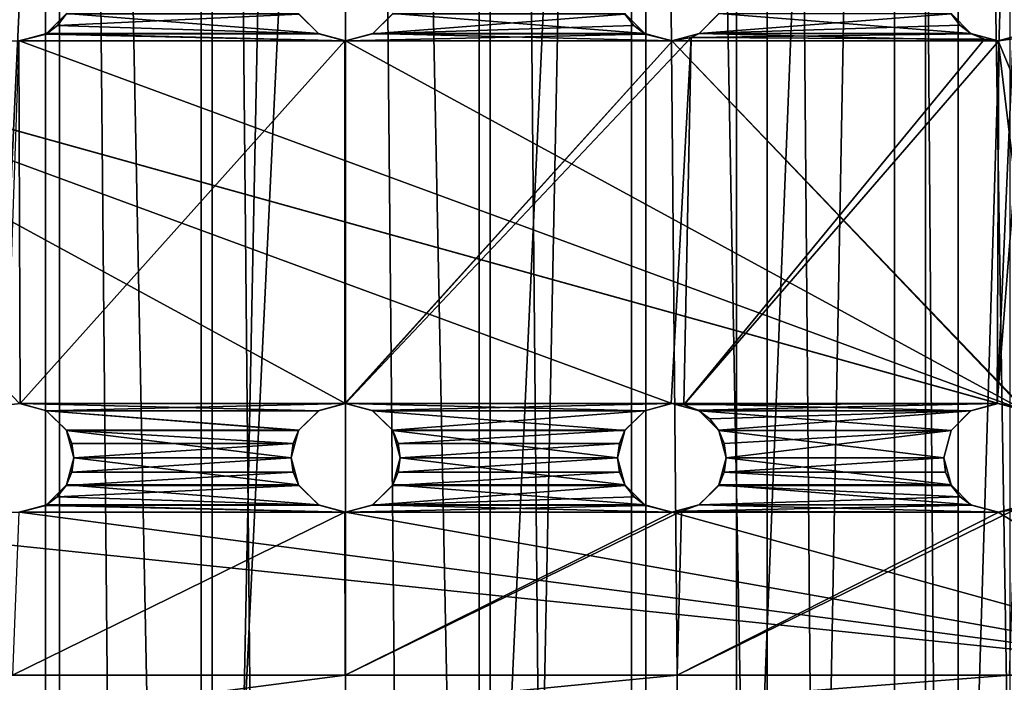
# Model space of a CAD drawing. Header units: millimetres. Extents: x -144 to 364, y -408 to 1133.
# Tile 219 of 256: x 53 to 67, y 547 to 556. Entities that reach past the tile are written whole.
import ezdxf

# ---------------------------------------------------------------- set-up
doc = ezdxf.new("R2010")
doc.units = ezdxf.units.MM
doc.header["$LTSCALE"] = 41.718519
for name, color, linetype in [('1967', 7, 'CONTINUOUS'), ('1968', 7, 'CONTINUOUS'), ('1970', 7, 'CONTINUOUS'), ('1976', 7, 'CONTINUOUS'), ('1977', 7, 'CONTINUOUS'), ('1981', 7, 'CONTINUOUS'), ('1982', 7, 'CONTINUOUS'), ('2016', 7, 'CONTINUOUS'), ('2017', 7, 'CONTINUOUS'), ('2018', 7, 'CONTINUOUS'), ('2034', 7, 'CONTINUOUS'), ('2035', 7, 'CONTINUOUS'), ('2036', 7, 'CONTINUOUS'), ('2052', 7, 'CONTINUOUS'), ('2053', 7, 'CONTINUOUS'), ('2054', 7, 'CONTINUOUS'), ('2070', 7, 'CONTINUOUS'), ('2071', 7, 'CONTINUOUS'), ('2072', 7, 'CONTINUOUS'), ('2073', 7, 'CONTINUOUS')]:
    doc.layers.add(name, color=color, linetype=linetype)

msp = doc.modelspace()

# ---------------------------------------------------------------- linework, layer by layer
at = {"layer": '1967', "color": 7, "linetype": 'CONTINUOUS', "true_color": 0xaaaaaa}
for points in [[(53.316, 409.006, -15.444), (49.457, 409.006, -13.846), (53.316, 617.006, -15.362), (53.316, 409.006, -15.444)], [(53.316, 617.006, -15.362), (49.457, 409.006, -13.846), (49.457, 617.005, -13.763), (53.316, 617.006, -15.362)], [(57.457, 409.006, -15.99), (53.316, 409.006, -15.444), (57.457, 617.006, -15.907), (57.457, 409.006, -15.99)], [(57.457, 617.006, -15.907), (53.316, 409.006, -15.444), (53.316, 617.006, -15.362), (57.457, 617.006, -15.907)], [(61.598, 409.006, -15.444), (57.457, 409.006, -15.99), (61.598, 617.006, -15.362), (61.598, 409.006, -15.444)], [(61.598, 617.006, -15.362), (57.457, 409.006, -15.99), (57.457, 617.006, -15.907), (61.598, 617.006, -15.362)], [(65.457, 617.005, -13.763), (61.598, 409.006, -15.444), (61.598, 617.006, -15.362), (65.457, 617.005, -13.763)], [(65.457, 409.006, -13.846), (61.598, 409.006, -15.444), (65.457, 617.005, -13.763), (65.457, 409.006, -13.846)], [(68.77, 617.004, -11.221), (65.457, 409.006, -13.846), (65.457, 617.005, -13.763), (68.77, 617.004, -11.221)], [(68.77, 409.004, -11.303), (65.457, 409.006, -13.846), (68.77, 617.004, -11.221), (68.77, 409.004, -11.303)]]:
    msp.add_3dface(points, dxfattribs=at)
at = {"layer": '1968', "color": 7, "linetype": 'CONTINUOUS', "true_color": 0xaaaaaa}
for points in [[(49.457, 408.994, 13.867), (53.316, 408.994, 15.465), (49.457, 616.994, 13.95), (49.457, 408.994, 13.867)], [(49.457, 616.994, 13.95), (53.316, 408.994, 15.465), (53.316, 616.994, 15.548), (49.457, 616.994, 13.95)], [(53.316, 408.994, 15.465), (57.457, 408.994, 16.01), (53.316, 616.994, 15.548), (53.316, 408.994, 15.465)], [(53.316, 616.994, 15.548), (57.457, 408.994, 16.01), (57.457, 616.994, 16.093), (53.316, 616.994, 15.548)], [(57.457, 408.994, 16.01), (61.598, 408.994, 15.465), (57.457, 616.994, 16.093), (57.457, 408.994, 16.01)], [(57.457, 616.994, 16.093), (61.598, 408.994, 15.465), (61.598, 616.994, 15.548), (57.457, 616.994, 16.093)], [(61.598, 408.994, 15.465), (65.457, 408.994, 13.867), (61.598, 616.994, 15.548), (61.598, 408.994, 15.465)], [(61.598, 616.994, 15.548), (65.457, 408.994, 13.867), (65.457, 616.994, 13.95), (61.598, 616.994, 15.548)], [(65.457, 616.994, 13.95), (68.77, 408.995, 11.324), (68.77, 616.995, 11.407), (65.457, 616.994, 13.95)], [(65.457, 408.994, 13.867), (68.77, 408.995, 11.324), (65.457, 616.994, 13.95), (65.457, 408.994, 13.867)]]:
    msp.add_3dface(points, dxfattribs=at)
at = {"layer": '1970', "color": 7, "linetype": 'CONTINUOUS', "true_color": 0xaaaaaa}
for points in [[(51.641, 409.005, -12.725), (53.512, 409.005, -13.423), (51.641, 617.005, -12.642), (51.641, 409.005, -12.725)], [(53.512, 409.005, -13.423), (53.512, 617.005, -13.34), (51.641, 617.005, -12.642), (53.512, 409.005, -13.423)], [(53.512, 409.005, -13.423), (55.464, 409.006, -13.847), (53.512, 617.005, -13.34), (53.512, 409.005, -13.423)], [(55.464, 409.006, -13.847), (55.464, 617.005, -13.764), (53.512, 617.005, -13.34), (55.464, 409.006, -13.847)], [(57.457, 409.006, -13.99), (57.457, 617.006, -13.907), (55.464, 617.005, -13.764), (57.457, 409.006, -13.99)], [(55.464, 409.006, -13.847), (57.457, 409.006, -13.99), (55.464, 617.005, -13.764), (55.464, 409.006, -13.847)], [(57.457, 409.006, -13.99), (59.449, 409.006, -13.847), (57.457, 617.006, -13.907), (57.457, 409.006, -13.99)], [(59.449, 409.006, -13.847), (59.449, 617.005, -13.764), (57.457, 617.006, -13.907), (59.449, 409.006, -13.847)], [(59.449, 409.006, -13.847), (61.401, 409.005, -13.423), (59.449, 617.005, -13.764), (59.449, 409.006, -13.847)], [(61.401, 409.005, -13.423), (61.401, 617.005, -13.34), (59.449, 617.005, -13.764), (61.401, 409.005, -13.423)], [(61.401, 409.005, -13.423), (63.273, 409.005, -12.725), (61.401, 617.005, -13.34), (61.401, 409.005, -13.423)], [(63.273, 409.005, -12.725), (63.273, 617.005, -12.642), (61.401, 617.005, -13.34), (63.273, 409.005, -12.725)], [(63.273, 409.005, -12.725), (65.026, 409.005, -11.767), (63.273, 617.005, -12.642), (63.273, 409.005, -12.725)], [(65.026, 409.005, -11.767), (65.026, 617.005, -11.684), (63.273, 617.005, -12.642), (65.026, 409.005, -11.767)], [(65.026, 409.005, -11.767), (66.625, 409.004, -10.57), (65.026, 617.005, -11.684), (65.026, 409.005, -11.767)], [(66.625, 409.004, -10.57), (66.625, 617.004, -10.487), (65.026, 617.005, -11.684), (66.625, 409.004, -10.57)]]:
    msp.add_3dface(points, dxfattribs=at)
at = {"layer": '1976', "color": 7, "linetype": 'CONTINUOUS', "true_color": 0xc8c8c8}
for points in [[(42.71, 546.998, 6.065), (72.181, 545.951, 6.121), (42.71, 546.993, 6.065), (42.71, 546.998, 6.065)], [(42.71, 546.998, 6.065), (44.808, 546.998, 6.065), (72.181, 545.951, 6.121), (42.71, 546.998, 6.065)], [(42.71, 546.989, 6.065), (42.71, 546.993, 6.065), (72.181, 545.951, 6.121), (42.71, 546.989, 6.065)], [(42.71, 546.989, 6.065), (72.181, 545.951, 6.121), (42.71, 546.988, 6.065), (42.71, 546.989, 6.065)], [(42.71, 546.985, 6.065), (42.71, 546.988, 6.065), (72.181, 545.951, 6.121), (42.71, 546.985, 6.065)], [(42.71, 546.985, 6.065), (72.181, 545.951, 6.121), (42.71, 546.983, 6.065), (42.71, 546.985, 6.065)], [(42.71, 546.981, 6.065), (42.71, 546.983, 6.065), (72.181, 545.951, 6.121), (42.71, 546.981, 6.065)], [(42.71, 546.981, 6.065), (72.181, 545.951, 6.121), (42.71, 546.978, 6.065), (42.71, 546.981, 6.065)], [(42.71, 546.973, 6.065), (42.71, 546.978, 6.065), (72.181, 545.951, 6.121), (42.71, 546.973, 6.065)], [(42.71, 546.973, 6.065), (72.181, 545.951, 6.121), (42.71, 546.969, 6.065), (42.71, 546.973, 6.065)], [(42.71, 546.965, 6.065), (42.71, 546.969, 6.065), (72.181, 545.951, 6.121), (42.71, 546.965, 6.065)], [(42.71, 546.965, 6.065), (72.181, 545.951, 6.121), (42.71, 546.959, 6.065), (42.71, 546.965, 6.065)], [(42.71, 546.948, 6.065), (42.71, 546.959, 6.065), (72.181, 545.951, 6.121), (42.71, 546.948, 6.065)], [(42.71, 546.948, 6.065), (72.181, 545.951, 6.121), (42.71, 546.932, 6.065), (42.71, 546.948, 6.065)], [(44.808, 546.998, 6.065), (70.106, 546.998, 6.065), (72.181, 545.951, 6.121), (44.808, 546.998, 6.065)], [(42.71, 546.932, 6.065), (72.181, 545.951, 6.121), (42.71, 546.899, 6.066), (42.71, 546.932, 6.065)]]:
    msp.add_3dface(points, dxfattribs=at)
at = {"layer": '1977', "color": 7, "linetype": 'CONTINUOUS', "true_color": 0xc8c8c8}
for points in [[(66.832, 568.848, 6.074), (70.106, 546.998, 6.065), (66.457, 568.748, 6.074), (66.832, 568.848, 6.074)], [(66.457, 568.748, 6.074), (70.106, 546.998, 6.065), (67.207, 562.998, 6.072), (66.457, 568.748, 6.074)], [(66.832, 562.348, 6.071), (70.106, 546.998, 6.065), (66.457, 562.248, 6.071), (66.832, 562.348, 6.071)], [(66.457, 562.248, 6.071), (70.106, 546.998, 6.065), (67.106, 556.873, 6.069), (66.457, 562.248, 6.071)], [(53.332, 555.848, 6.069), (53.606, 556.123, 6.069), (57.082, 555.848, 6.069), (53.332, 555.848, 6.069)], [(57.082, 555.848, 6.069), (53.606, 556.123, 6.069), (56.807, 556.123, 6.069), (57.082, 555.848, 6.069)], [(57.832, 555.848, 6.069), (58.106, 556.123, 6.069), (61.582, 555.848, 6.069), (57.832, 555.848, 6.069)], [(61.582, 555.848, 6.069), (58.106, 556.123, 6.069), (61.307, 556.123, 6.069), (61.582, 555.848, 6.069)], [(62.332, 555.848, 6.069), (62.606, 556.123, 6.069), (66.082, 555.848, 6.069), (62.332, 555.848, 6.069)], [(66.082, 555.848, 6.069), (62.606, 556.123, 6.069), (65.807, 556.123, 6.069), (66.082, 555.848, 6.069)], [(48.082, 555.848, 6.069), (48.457, 555.748, 6.069), (66.457, 550.748, 6.067), (48.082, 555.848, 6.069)], [(52.957, 550.748, 6.067), (48.082, 555.848, 6.069), (57.457, 550.748, 6.067), (52.957, 550.748, 6.067)], [(57.457, 550.748, 6.067), (48.082, 555.848, 6.069), (61.957, 550.748, 6.067), (57.457, 550.748, 6.067)], [(61.957, 550.748, 6.067), (48.082, 555.848, 6.069), (66.457, 550.748, 6.067), (61.957, 550.748, 6.067)], [(52.957, 555.748, 6.069), (53.332, 555.848, 6.069), (57.457, 555.748, 6.069), (52.957, 555.748, 6.069)], [(57.457, 555.748, 6.069), (53.332, 555.848, 6.069), (57.082, 555.848, 6.069), (57.457, 555.748, 6.069)], [(57.457, 555.748, 6.069), (57.832, 555.848, 6.069), (61.957, 555.748, 6.069), (57.457, 555.748, 6.069)], [(61.957, 555.748, 6.069), (57.832, 555.848, 6.069), (61.582, 555.848, 6.069), (61.957, 555.748, 6.069)], [(61.957, 555.748, 6.069), (62.332, 555.848, 6.069), (66.457, 555.748, 6.069), (61.957, 555.748, 6.069)], [(66.457, 555.748, 6.069), (62.332, 555.848, 6.069), (66.082, 555.848, 6.069), (66.457, 555.748, 6.069)], [(66.832, 555.848, 6.069), (70.106, 546.998, 6.065), (66.457, 555.748, 6.069), (66.832, 555.848, 6.069)], [(48.457, 555.748, 6.069), (52.957, 555.748, 6.069), (66.832, 550.647, 6.067), (48.457, 555.748, 6.069)], [(66.457, 550.748, 6.067), (48.457, 555.748, 6.069), (66.832, 550.647, 6.067), (66.457, 550.748, 6.067)], [(52.957, 555.748, 6.069), (57.457, 555.748, 6.069), (66.832, 550.647, 6.067), (52.957, 555.748, 6.069)], [(57.457, 555.748, 6.069), (61.957, 555.748, 6.069), (66.832, 550.647, 6.067), (57.457, 555.748, 6.069)], [(61.957, 555.748, 6.069), (66.457, 555.748, 6.069), (67.106, 550.373, 6.067), (61.957, 555.748, 6.069)], [(66.832, 550.647, 6.067), (61.957, 555.748, 6.069), (67.106, 550.373, 6.067), (66.832, 550.647, 6.067)], [(66.457, 555.748, 6.069), (70.106, 546.998, 6.065), (67.106, 550.373, 6.067), (66.457, 555.748, 6.069)], [(53.332, 550.647, 6.067), (52.957, 550.748, 6.067), (57.082, 550.647, 6.067), (53.332, 550.647, 6.067)], [(57.082, 550.647, 6.067), (52.957, 550.748, 6.067), (57.457, 550.748, 6.067), (57.082, 550.647, 6.067)], [(57.832, 550.647, 6.067), (57.457, 550.748, 6.067), (61.582, 550.647, 6.067), (57.832, 550.647, 6.067)], [(61.582, 550.647, 6.067), (57.457, 550.748, 6.067), (61.957, 550.748, 6.067), (61.582, 550.647, 6.067)], [(62.332, 550.647, 6.067), (61.957, 550.748, 6.067), (66.082, 550.647, 6.067), (62.332, 550.647, 6.067)], [(66.082, 550.647, 6.067), (61.957, 550.748, 6.067), (66.457, 550.748, 6.067), (66.082, 550.647, 6.067)], [(53.606, 550.373, 6.067), (53.332, 550.647, 6.067), (56.807, 550.373, 6.067), (53.606, 550.373, 6.067)], [(56.807, 550.373, 6.067), (53.332, 550.647, 6.067), (57.082, 550.647, 6.067), (56.807, 550.373, 6.067)], [(58.106, 550.373, 6.067), (57.832, 550.647, 6.067), (61.307, 550.373, 6.067), (58.106, 550.373, 6.067)], [(61.307, 550.373, 6.067), (57.832, 550.647, 6.067), (61.582, 550.647, 6.067), (61.307, 550.373, 6.067)], [(62.606, 550.373, 6.067), (62.332, 550.647, 6.067), (65.807, 550.373, 6.067), (62.606, 550.373, 6.067)], [(65.807, 550.373, 6.067), (62.332, 550.647, 6.067), (66.082, 550.647, 6.067), (65.807, 550.373, 6.067)], [(53.707, 549.998, 6.066), (53.606, 550.373, 6.067), (56.707, 549.998, 6.066), (53.707, 549.998, 6.066)], [(56.707, 549.998, 6.066), (53.606, 550.373, 6.067), (56.807, 550.373, 6.067), (56.707, 549.998, 6.066)], [(58.207, 549.998, 6.066), (58.106, 550.373, 6.067), (61.207, 549.998, 6.066), (58.207, 549.998, 6.066)], [(61.207, 549.998, 6.066), (58.106, 550.373, 6.067), (61.307, 550.373, 6.067), (61.207, 549.998, 6.066)], [(62.707, 549.998, 6.066), (62.606, 550.373, 6.067), (65.707, 549.998, 6.066), (62.707, 549.998, 6.066)], [(65.707, 549.998, 6.066), (62.606, 550.373, 6.067), (65.807, 550.373, 6.067), (65.707, 549.998, 6.066)], [(53.606, 549.623, 6.066), (53.707, 549.998, 6.066), (56.807, 549.623, 6.066), (53.606, 549.623, 6.066)], [(56.807, 549.623, 6.066), (53.707, 549.998, 6.066), (56.707, 549.998, 6.066), (56.807, 549.623, 6.066)], [(58.106, 549.623, 6.066), (58.207, 549.998, 6.066), (61.307, 549.623, 6.066), (58.106, 549.623, 6.066)], [(61.307, 549.623, 6.066), (58.207, 549.998, 6.066), (61.207, 549.998, 6.066), (61.307, 549.623, 6.066)], [(62.606, 549.623, 6.066), (62.707, 549.998, 6.066), (65.807, 549.623, 6.066), (62.606, 549.623, 6.066)], [(65.807, 549.623, 6.066), (62.707, 549.998, 6.066), (65.707, 549.998, 6.066), (65.807, 549.623, 6.066)], [(53.332, 549.348, 6.066), (53.606, 549.623, 6.066), (57.082, 549.348, 6.066), (53.332, 549.348, 6.066)], [(57.082, 549.348, 6.066), (53.606, 549.623, 6.066), (56.807, 549.623, 6.066), (57.082, 549.348, 6.066)], [(57.832, 549.348, 6.066), (58.106, 549.623, 6.066), (61.582, 549.348, 6.066), (57.832, 549.348, 6.066)], [(61.582, 549.348, 6.066), (58.106, 549.623, 6.066), (61.307, 549.623, 6.066), (61.582, 549.348, 6.066)], [(62.332, 549.348, 6.066), (62.606, 549.623, 6.066), (66.082, 549.348, 6.066), (62.332, 549.348, 6.066)], [(66.082, 549.348, 6.066), (62.606, 549.623, 6.066), (65.807, 549.623, 6.066), (66.082, 549.348, 6.066)], [(70.106, 546.998, 6.065), (44.808, 546.998, 6.065), (48.457, 549.248, 6.066), (70.106, 546.998, 6.065)], [(70.106, 546.998, 6.065), (48.457, 549.248, 6.066), (52.957, 549.248, 6.066), (70.106, 546.998, 6.065)], [(52.957, 549.248, 6.066), (53.332, 549.348, 6.066), (57.457, 549.248, 6.066), (52.957, 549.248, 6.066)], [(70.106, 546.998, 6.065), (52.957, 549.248, 6.066), (57.457, 549.248, 6.066), (70.106, 546.998, 6.065)], [(57.457, 549.248, 6.066), (53.332, 549.348, 6.066), (57.082, 549.348, 6.066), (57.457, 549.248, 6.066)], [(57.457, 549.248, 6.066), (57.832, 549.348, 6.066), (61.957, 549.248, 6.066), (57.457, 549.248, 6.066)], [(70.106, 546.998, 6.065), (57.457, 549.248, 6.066), (61.957, 549.248, 6.066), (70.106, 546.998, 6.065)], [(61.957, 549.248, 6.066), (57.832, 549.348, 6.066), (61.582, 549.348, 6.066), (61.957, 549.248, 6.066)], [(61.957, 549.248, 6.066), (62.332, 549.348, 6.066), (66.457, 549.248, 6.066), (61.957, 549.248, 6.066)], [(70.106, 546.998, 6.065), (61.957, 549.248, 6.066), (66.457, 549.248, 6.066), (70.106, 546.998, 6.065)], [(66.457, 549.248, 6.066), (62.332, 549.348, 6.066), (66.082, 549.348, 6.066), (66.457, 549.248, 6.066)], [(66.832, 549.348, 6.066), (70.106, 546.998, 6.065), (66.457, 549.248, 6.066), (66.832, 549.348, 6.066)]]:
    msp.add_3dface(points, dxfattribs=at)
at = {"layer": '1981', "color": 7, "linetype": 'CONTINUOUS', "true_color": 0xc8c8c8}
for points in [[(43.842, 545.224, 8.269), (71.072, 545.224, 8.269), (71.196, 546.997, 8.065), (43.842, 545.224, 8.269)], [(43.842, 545.224, 8.269), (71.196, 546.997, 8.065), (66.616, 546.997, 8.065), (43.842, 545.224, 8.269)], [(52.863, 546.997, 8.065), (43.842, 545.224, 8.269), (57.448, 546.997, 8.065), (52.863, 546.997, 8.065)], [(57.448, 546.997, 8.065), (43.842, 545.224, 8.269), (62.032, 546.997, 8.065), (57.448, 546.997, 8.065)], [(62.032, 546.997, 8.065), (43.842, 545.224, 8.269), (66.616, 546.997, 8.065), (62.032, 546.997, 8.065)]]:
    msp.add_3dface(points, dxfattribs=at)
at = {"layer": '1982', "color": 7, "linetype": 'CONTINUOUS', "true_color": 0xc8c8c8}
for points in [[(53.603, 556.115, 10.554), (53.481, 555.96, 10.507), (56.81, 556.116, 10.749), (53.603, 556.115, 10.554)], [(56.81, 556.116, 10.749), (53.481, 555.96, 10.507), (57.086, 555.844, 10.687), (56.81, 556.116, 10.749)], [(58.103, 556.116, 10.749), (57.827, 555.844, 10.687), (61.31, 556.115, 10.554), (58.103, 556.116, 10.749)], [(61.31, 556.115, 10.554), (57.827, 555.844, 10.687), (61.432, 555.96, 10.507), (61.31, 556.115, 10.554)], [(62.606, 556.121, 10.396), (62.335, 555.848, 10.375), (65.808, 556.12, 9.796), (62.606, 556.121, 10.396)], [(65.808, 556.12, 9.796), (62.335, 555.848, 10.375), (65.928, 555.964, 9.743), (65.808, 556.12, 9.796)], [(53.481, 555.96, 10.507), (53.324, 555.842, 10.463), (57.086, 555.844, 10.687), (53.481, 555.96, 10.507)], [(61.432, 555.96, 10.507), (57.827, 555.844, 10.687), (61.59, 555.842, 10.463), (61.432, 555.96, 10.507)], [(65.928, 555.964, 9.743), (62.335, 555.848, 10.375), (66.087, 555.844, 9.687), (65.928, 555.964, 9.743)], [(52.949, 555.746, 10.399), (57.447, 555.746, 10.665), (53.324, 555.842, 10.463), (52.949, 555.746, 10.399)], [(53.324, 555.842, 10.463), (57.447, 555.746, 10.665), (57.086, 555.844, 10.687), (53.324, 555.842, 10.463)], [(57.827, 555.844, 10.687), (57.457, 555.746, 10.665), (61.59, 555.842, 10.463), (57.827, 555.844, 10.687)], [(61.59, 555.842, 10.463), (57.457, 555.746, 10.665), (61.965, 555.746, 10.399), (61.59, 555.842, 10.463)], [(57.457, 550.746, 9.295), (62.221, 555.794, 10.378), (61.965, 555.746, 10.399), (57.457, 550.746, 9.295)], [(62.221, 555.794, 10.378), (57.457, 550.746, 9.295), (61.949, 550.746, 9.165), (62.221, 555.794, 10.378)], [(62.122, 550.728, 9.149), (62.221, 555.794, 10.378), (61.949, 550.746, 9.165), (62.122, 550.728, 9.149)], [(62.221, 555.794, 10.378), (62.122, 550.728, 9.149), (66.271, 555.769, 9.631), (62.221, 555.794, 10.378)], [(66.271, 555.769, 9.631), (62.122, 550.728, 9.149), (66.468, 555.746, 9.58), (66.271, 555.769, 9.631)], [(62.335, 555.848, 10.375), (62.221, 555.794, 10.378), (66.087, 555.844, 9.687), (62.335, 555.848, 10.375)], [(66.087, 555.844, 9.687), (62.221, 555.794, 10.378), (66.271, 555.769, 9.631), (66.087, 555.844, 9.687)], [(66.726, 550.697, 8.728), (66.843, 555.854, 9.5), (66.446, 550.746, 8.77), (66.726, 550.697, 8.728)], [(66.843, 555.854, 9.5), (66.664, 555.775, 9.535), (66.446, 550.746, 8.77), (66.843, 555.854, 9.5)], [(66.664, 555.775, 9.535), (66.468, 555.746, 9.58), (66.446, 550.746, 8.77), (66.664, 555.775, 9.535)], [(52.773, 550.724, 9.147), (52.965, 550.746, 9.165), (52.949, 555.746, 10.399), (52.773, 550.724, 9.147)], [(52.965, 550.746, 9.165), (57.447, 555.746, 10.665), (52.949, 555.746, 10.399), (52.965, 550.746, 9.165)], [(57.447, 550.746, 9.295), (57.447, 555.746, 10.665), (52.965, 550.746, 9.165), (57.447, 550.746, 9.295)], [(57.447, 550.746, 9.295), (57.457, 550.746, 9.295), (61.965, 555.746, 10.399), (57.447, 550.746, 9.295)], [(57.447, 555.746, 10.665), (57.447, 550.746, 9.295), (57.457, 555.746, 10.665), (57.447, 555.746, 10.665)], [(57.457, 555.746, 10.665), (57.447, 550.746, 9.295), (61.965, 555.746, 10.399), (57.457, 555.746, 10.665)], [(66.468, 555.746, 9.58), (62.122, 550.728, 9.149), (66.446, 550.746, 8.77), (66.468, 555.746, 9.58)], [(53.331, 550.647, 9.157), (57.447, 550.746, 9.295), (52.965, 550.746, 9.165), (53.331, 550.647, 9.157)], [(57.447, 550.746, 9.295), (53.331, 550.647, 9.157), (57.09, 550.65, 9.265), (57.447, 550.746, 9.295)], [(57.457, 550.746, 9.295), (57.824, 550.65, 9.265), (61.949, 550.746, 9.165), (57.457, 550.746, 9.295)], [(61.949, 550.746, 9.165), (57.824, 550.65, 9.265), (61.583, 550.647, 9.157), (61.949, 550.746, 9.165)], [(62.122, 550.728, 9.149), (62.321, 550.652, 9.117), (66.446, 550.746, 8.77), (62.122, 550.728, 9.149)], [(66.446, 550.746, 8.77), (62.321, 550.652, 9.117), (66.077, 550.643, 8.793), (66.446, 550.746, 8.77)], [(57.09, 550.65, 9.265), (53.331, 550.647, 9.157), (56.812, 550.379, 9.18), (57.09, 550.65, 9.265)], [(53.331, 550.647, 9.157), (53.604, 550.376, 9.094), (56.812, 550.379, 9.18), (53.331, 550.647, 9.157)], [(57.824, 550.65, 9.265), (58.102, 550.379, 9.18), (61.583, 550.647, 9.157), (57.824, 550.65, 9.265)], [(61.583, 550.647, 9.157), (58.102, 550.379, 9.18), (61.31, 550.376, 9.094), (61.583, 550.647, 9.157)], [(62.321, 550.652, 9.117), (62.479, 550.535, 9.075), (66.077, 550.643, 8.793), (62.321, 550.652, 9.117)], [(62.479, 550.535, 9.075), (62.602, 550.379, 9.026), (66.077, 550.643, 8.793), (62.479, 550.535, 9.075)], [(66.077, 550.643, 8.793), (62.602, 550.379, 9.026), (65.807, 550.372, 8.768), (66.077, 550.643, 8.793)], [(56.812, 550.379, 9.18), (53.604, 550.376, 9.094), (56.734, 550.195, 9.122), (56.812, 550.379, 9.18)], [(53.604, 550.376, 9.094), (53.68, 550.194, 9.045), (56.734, 550.195, 9.122), (53.604, 550.376, 9.094)], [(58.102, 550.379, 9.18), (58.18, 550.195, 9.122), (61.31, 550.376, 9.094), (58.102, 550.379, 9.18)], [(61.31, 550.376, 9.094), (58.18, 550.195, 9.122), (61.233, 550.194, 9.045), (61.31, 550.376, 9.094)], [(62.602, 550.379, 9.026), (62.68, 550.195, 8.972), (65.807, 550.372, 8.768), (62.602, 550.379, 9.026)], [(62.68, 550.195, 8.972), (62.707, 549.996, 8.917), (65.807, 550.372, 8.768), (62.68, 550.195, 8.972)], [(65.807, 550.372, 8.768), (62.707, 549.996, 8.917), (65.707, 549.997, 8.702), (65.807, 550.372, 8.768)], [(53.68, 550.194, 9.045), (53.707, 549.996, 8.989), (56.734, 550.195, 9.122), (53.68, 550.194, 9.045)], [(56.734, 550.195, 9.122), (53.707, 549.996, 8.989), (56.707, 549.996, 9.06), (56.734, 550.195, 9.122)], [(58.18, 550.195, 9.122), (58.207, 549.996, 9.06), (61.233, 550.194, 9.045), (58.18, 550.195, 9.122)], [(61.233, 550.194, 9.045), (58.207, 549.996, 9.06), (61.207, 549.996, 8.989), (61.233, 550.194, 9.045)], [(53.707, 549.996, 8.989), (53.68, 549.797, 8.929), (56.707, 549.996, 9.06), (53.707, 549.996, 8.989)], [(56.707, 549.996, 9.06), (53.68, 549.797, 8.929), (56.734, 549.797, 8.997), (56.707, 549.996, 9.06)], [(58.207, 549.996, 9.06), (58.18, 549.797, 8.997), (61.207, 549.996, 8.989), (58.207, 549.996, 9.06)], [(61.207, 549.996, 8.989), (58.18, 549.797, 8.997), (61.234, 549.797, 8.929), (61.207, 549.996, 8.989)], [(62.707, 549.996, 8.917), (62.68, 549.798, 8.865), (65.707, 549.997, 8.702), (62.707, 549.996, 8.917)], [(65.707, 549.997, 8.702), (62.68, 549.798, 8.865), (65.733, 549.8, 8.66), (65.707, 549.997, 8.702)], [(53.68, 549.797, 8.929), (53.601, 549.613, 8.872), (56.734, 549.797, 8.997), (53.68, 549.797, 8.929)], [(56.734, 549.797, 8.997), (53.601, 549.613, 8.872), (56.812, 549.613, 8.94), (56.734, 549.797, 8.997)], [(58.18, 549.797, 8.997), (58.101, 549.613, 8.94), (61.234, 549.797, 8.929), (58.18, 549.797, 8.997)], [(61.234, 549.797, 8.929), (58.101, 549.613, 8.94), (61.312, 549.613, 8.872), (61.234, 549.797, 8.929)], [(62.68, 549.798, 8.865), (62.603, 549.616, 8.819), (65.81, 549.616, 8.617), (62.68, 549.798, 8.865)], [(65.733, 549.8, 8.66), (62.68, 549.798, 8.865), (65.81, 549.616, 8.617), (65.733, 549.8, 8.66)], [(53.601, 549.613, 8.872), (53.478, 549.457, 8.822), (56.812, 549.613, 8.94), (53.601, 549.613, 8.872)], [(56.812, 549.613, 8.94), (53.478, 549.457, 8.822), (57.09, 549.342, 8.854), (56.812, 549.613, 8.94)], [(58.101, 549.613, 8.94), (57.824, 549.342, 8.854), (61.312, 549.613, 8.872), (58.101, 549.613, 8.94)], [(61.312, 549.613, 8.872), (57.824, 549.342, 8.854), (61.436, 549.457, 8.822), (61.312, 549.613, 8.872)], [(62.603, 549.616, 8.819), (62.33, 549.346, 8.756), (65.932, 549.46, 8.576), (62.603, 549.616, 8.819)], [(65.81, 549.616, 8.617), (62.603, 549.616, 8.819), (65.932, 549.46, 8.576), (65.81, 549.616, 8.617)], [(53.478, 549.457, 8.822), (53.32, 549.34, 8.782), (57.09, 549.342, 8.854), (53.478, 549.457, 8.822)], [(61.436, 549.457, 8.822), (57.824, 549.342, 8.854), (61.593, 549.34, 8.782), (61.436, 549.457, 8.822)], [(65.932, 549.46, 8.576), (62.33, 549.346, 8.756), (66.09, 549.342, 8.541), (65.932, 549.46, 8.576)], [(52.863, 546.997, 8.065), (57.448, 546.997, 8.065), (57.447, 549.247, 8.824), (52.863, 546.997, 8.065)], [(52.863, 546.997, 8.065), (57.447, 549.247, 8.824), (52.949, 549.247, 8.742), (52.863, 546.997, 8.065)], [(52.949, 549.247, 8.742), (57.447, 549.247, 8.824), (53.32, 549.34, 8.782), (52.949, 549.247, 8.742)], [(53.32, 549.34, 8.782), (57.447, 549.247, 8.824), (57.09, 549.342, 8.854), (53.32, 549.34, 8.782)], [(57.447, 549.247, 8.824), (57.448, 546.997, 8.065), (57.457, 549.247, 8.824), (57.447, 549.247, 8.824)], [(57.448, 546.997, 8.065), (62.032, 546.997, 8.065), (62.091, 549.259, 8.741), (57.448, 546.997, 8.065)], [(57.448, 546.997, 8.065), (62.091, 549.259, 8.741), (61.964, 549.247, 8.742), (57.448, 546.997, 8.065)], [(57.457, 549.247, 8.824), (57.448, 546.997, 8.065), (61.964, 549.247, 8.742), (57.457, 549.247, 8.824)], [(57.824, 549.342, 8.854), (57.457, 549.247, 8.824), (61.593, 549.34, 8.782), (57.824, 549.342, 8.854)], [(61.593, 549.34, 8.782), (57.457, 549.247, 8.824), (61.964, 549.247, 8.742), (61.593, 549.34, 8.782)], [(62.032, 546.997, 8.065), (66.616, 546.997, 8.065), (66.691, 549.284, 8.486), (62.032, 546.997, 8.065)], [(62.032, 546.997, 8.065), (66.691, 549.284, 8.486), (66.466, 549.247, 8.496), (62.032, 546.997, 8.065)], [(62.091, 549.259, 8.741), (62.032, 546.997, 8.065), (66.466, 549.247, 8.496), (62.091, 549.259, 8.741)], [(62.33, 549.346, 8.756), (62.091, 549.259, 8.741), (66.09, 549.342, 8.541), (62.33, 549.346, 8.756)], [(66.09, 549.342, 8.541), (62.091, 549.259, 8.741), (66.466, 549.247, 8.496), (66.09, 549.342, 8.541)]]:
    msp.add_3dface(points, dxfattribs=at)
at = {"layer": '2016', "color": 7, "linetype": 'CONTINUOUS', "true_color": 0xc8c8c8}
for points in [[(53.606, 556.123, 6.069), (53.332, 555.848, 6.069), (53.603, 556.115, 10.554), (53.606, 556.123, 6.069)], [(53.332, 555.848, 6.069), (53.481, 555.96, 10.507), (53.603, 556.115, 10.554), (53.332, 555.848, 6.069)], [(53.332, 555.848, 6.069), (53.324, 555.842, 10.463), (53.481, 555.96, 10.507), (53.332, 555.848, 6.069)], [(52.957, 555.748, 6.069), (52.949, 555.746, 10.399), (53.324, 555.842, 10.463), (52.957, 555.748, 6.069)], [(53.332, 555.848, 6.069), (52.957, 555.748, 6.069), (53.324, 555.842, 10.463), (53.332, 555.848, 6.069)]]:
    msp.add_3dface(points, dxfattribs=at)
at = {"layer": '2017', "color": 7, "linetype": 'CONTINUOUS', "true_color": 0xc8c8c8}
for points in [[(52.957, 550.748, 6.067), (52.965, 550.746, 9.165), (52.773, 550.724, 9.147), (52.957, 550.748, 6.067)], [(52.957, 550.748, 6.067), (53.332, 550.647, 6.067), (52.965, 550.746, 9.165), (52.957, 550.748, 6.067)], [(53.332, 550.647, 6.067), (53.331, 550.647, 9.157), (52.965, 550.746, 9.165), (53.332, 550.647, 6.067)], [(53.332, 550.647, 6.067), (53.604, 550.376, 9.094), (53.331, 550.647, 9.157), (53.332, 550.647, 6.067)], [(53.332, 550.647, 6.067), (53.606, 550.373, 6.067), (53.604, 550.376, 9.094), (53.332, 550.647, 6.067)], [(53.606, 550.373, 6.067), (53.68, 550.194, 9.045), (53.604, 550.376, 9.094), (53.606, 550.373, 6.067)], [(53.606, 550.373, 6.067), (53.707, 549.998, 6.066), (53.68, 550.194, 9.045), (53.606, 550.373, 6.067)], [(53.707, 549.998, 6.066), (53.707, 549.996, 8.989), (53.68, 550.194, 9.045), (53.707, 549.998, 6.066)]]:
    msp.add_3dface(points, dxfattribs=at)
at = {"layer": '2018', "color": 7, "linetype": 'CONTINUOUS', "true_color": 0xc8c8c8}
for points in [[(53.707, 549.998, 6.066), (53.606, 549.623, 6.066), (53.707, 549.996, 8.989), (53.707, 549.998, 6.066)], [(53.606, 549.623, 6.066), (53.68, 549.797, 8.929), (53.707, 549.996, 8.989), (53.606, 549.623, 6.066)], [(53.606, 549.623, 6.066), (53.601, 549.613, 8.872), (53.68, 549.797, 8.929), (53.606, 549.623, 6.066)], [(53.606, 549.623, 6.066), (53.332, 549.348, 6.066), (53.601, 549.613, 8.872), (53.606, 549.623, 6.066)], [(53.332, 549.348, 6.066), (53.478, 549.457, 8.822), (53.601, 549.613, 8.872), (53.332, 549.348, 6.066)], [(53.332, 549.348, 6.066), (53.32, 549.34, 8.782), (53.478, 549.457, 8.822), (53.332, 549.348, 6.066)], [(52.957, 549.248, 6.066), (52.949, 549.247, 8.742), (53.32, 549.34, 8.782), (52.957, 549.248, 6.066)], [(53.332, 549.348, 6.066), (52.957, 549.248, 6.066), (53.32, 549.34, 8.782), (53.332, 549.348, 6.066)]]:
    msp.add_3dface(points, dxfattribs=at)
at = {"layer": '2034', "color": 7, "linetype": 'CONTINUOUS', "true_color": 0xc8c8c8}
for points in [[(57.082, 555.848, 6.069), (56.807, 556.123, 6.069), (56.81, 556.116, 10.749), (57.082, 555.848, 6.069)], [(57.082, 555.848, 6.069), (56.81, 556.116, 10.749), (57.086, 555.844, 10.687), (57.082, 555.848, 6.069)], [(57.832, 555.848, 6.069), (57.827, 555.844, 10.687), (58.103, 556.116, 10.749), (57.832, 555.848, 6.069)], [(58.106, 556.123, 6.069), (57.832, 555.848, 6.069), (58.103, 556.116, 10.749), (58.106, 556.123, 6.069)], [(57.457, 555.748, 6.069), (57.082, 555.848, 6.069), (57.457, 555.746, 10.665), (57.457, 555.748, 6.069)], [(57.082, 555.848, 6.069), (57.447, 555.746, 10.665), (57.457, 555.746, 10.665), (57.082, 555.848, 6.069)], [(57.447, 555.746, 10.665), (57.082, 555.848, 6.069), (57.086, 555.844, 10.687), (57.447, 555.746, 10.665)], [(57.832, 555.848, 6.069), (57.457, 555.748, 6.069), (57.827, 555.844, 10.687), (57.832, 555.848, 6.069)], [(57.457, 555.748, 6.069), (57.457, 555.746, 10.665), (57.827, 555.844, 10.687), (57.457, 555.748, 6.069)]]:
    msp.add_3dface(points, dxfattribs=at)
at = {"layer": '2035', "color": 7, "linetype": 'CONTINUOUS', "true_color": 0xc8c8c8}
for points in [[(57.082, 550.647, 6.067), (57.457, 550.748, 6.067), (57.09, 550.65, 9.265), (57.082, 550.647, 6.067)], [(57.457, 550.748, 6.067), (57.447, 550.746, 9.295), (57.09, 550.65, 9.265), (57.457, 550.748, 6.067)], [(57.457, 550.748, 6.067), (57.457, 550.746, 9.295), (57.447, 550.746, 9.295), (57.457, 550.748, 6.067)], [(57.457, 550.748, 6.067), (57.832, 550.647, 6.067), (57.457, 550.746, 9.295), (57.457, 550.748, 6.067)], [(57.832, 550.647, 6.067), (57.824, 550.65, 9.265), (57.457, 550.746, 9.295), (57.832, 550.647, 6.067)], [(56.807, 550.373, 6.067), (57.082, 550.647, 6.067), (56.812, 550.379, 9.18), (56.807, 550.373, 6.067)], [(57.082, 550.647, 6.067), (57.09, 550.65, 9.265), (56.812, 550.379, 9.18), (57.082, 550.647, 6.067)], [(57.832, 550.647, 6.067), (58.102, 550.379, 9.18), (57.824, 550.65, 9.265), (57.832, 550.647, 6.067)], [(57.832, 550.647, 6.067), (58.106, 550.373, 6.067), (58.102, 550.379, 9.18), (57.832, 550.647, 6.067)], [(56.707, 549.998, 6.066), (56.807, 550.373, 6.067), (56.707, 549.996, 9.06), (56.707, 549.998, 6.066)], [(56.807, 550.373, 6.067), (56.734, 550.195, 9.122), (56.707, 549.996, 9.06), (56.807, 550.373, 6.067)], [(56.807, 550.373, 6.067), (56.812, 550.379, 9.18), (56.734, 550.195, 9.122), (56.807, 550.373, 6.067)], [(58.106, 550.373, 6.067), (58.18, 550.195, 9.122), (58.102, 550.379, 9.18), (58.106, 550.373, 6.067)], [(58.106, 550.373, 6.067), (58.207, 549.998, 6.066), (58.18, 550.195, 9.122), (58.106, 550.373, 6.067)], [(58.207, 549.998, 6.066), (58.207, 549.996, 9.06), (58.18, 550.195, 9.122), (58.207, 549.998, 6.066)]]:
    msp.add_3dface(points, dxfattribs=at)
at = {"layer": '2036', "color": 7, "linetype": 'CONTINUOUS', "true_color": 0xc8c8c8}
for points in [[(56.807, 549.623, 6.066), (56.707, 549.998, 6.066), (56.734, 549.797, 8.997), (56.807, 549.623, 6.066)], [(56.707, 549.998, 6.066), (56.707, 549.996, 9.06), (56.734, 549.797, 8.997), (56.707, 549.998, 6.066)], [(58.207, 549.998, 6.066), (58.106, 549.623, 6.066), (58.207, 549.996, 9.06), (58.207, 549.998, 6.066)], [(58.106, 549.623, 6.066), (58.18, 549.797, 8.997), (58.207, 549.996, 9.06), (58.106, 549.623, 6.066)], [(56.807, 549.623, 6.066), (56.734, 549.797, 8.997), (56.812, 549.613, 8.94), (56.807, 549.623, 6.066)], [(58.106, 549.623, 6.066), (58.101, 549.613, 8.94), (58.18, 549.797, 8.997), (58.106, 549.623, 6.066)], [(57.082, 549.348, 6.066), (56.807, 549.623, 6.066), (56.812, 549.613, 8.94), (57.082, 549.348, 6.066)], [(57.082, 549.348, 6.066), (56.812, 549.613, 8.94), (57.09, 549.342, 8.854), (57.082, 549.348, 6.066)], [(57.832, 549.348, 6.066), (57.824, 549.342, 8.854), (58.101, 549.613, 8.94), (57.832, 549.348, 6.066)], [(58.106, 549.623, 6.066), (57.832, 549.348, 6.066), (58.101, 549.613, 8.94), (58.106, 549.623, 6.066)], [(57.457, 549.248, 6.066), (57.082, 549.348, 6.066), (57.457, 549.247, 8.824), (57.457, 549.248, 6.066)], [(57.082, 549.348, 6.066), (57.447, 549.247, 8.824), (57.457, 549.247, 8.824), (57.082, 549.348, 6.066)], [(57.447, 549.247, 8.824), (57.082, 549.348, 6.066), (57.09, 549.342, 8.854), (57.447, 549.247, 8.824)], [(57.832, 549.348, 6.066), (57.457, 549.248, 6.066), (57.824, 549.342, 8.854), (57.832, 549.348, 6.066)], [(57.457, 549.248, 6.066), (57.457, 549.247, 8.824), (57.824, 549.342, 8.854), (57.457, 549.248, 6.066)]]:
    msp.add_3dface(points, dxfattribs=at)
at = {"layer": '2052', "color": 7, "linetype": 'CONTINUOUS', "true_color": 0xc8c8c8}
for points in [[(61.582, 555.848, 6.069), (61.307, 556.123, 6.069), (61.432, 555.96, 10.507), (61.582, 555.848, 6.069)], [(61.307, 556.123, 6.069), (61.31, 556.115, 10.554), (61.432, 555.96, 10.507), (61.307, 556.123, 6.069)], [(62.606, 556.123, 6.069), (62.332, 555.848, 6.069), (62.606, 556.121, 10.396), (62.606, 556.123, 6.069)], [(62.332, 555.848, 6.069), (62.335, 555.848, 10.375), (62.606, 556.121, 10.396), (62.332, 555.848, 6.069)], [(61.582, 555.848, 6.069), (61.432, 555.96, 10.507), (61.59, 555.842, 10.463), (61.582, 555.848, 6.069)], [(61.957, 555.748, 6.069), (61.582, 555.848, 6.069), (61.59, 555.842, 10.463), (61.957, 555.748, 6.069)], [(61.957, 555.748, 6.069), (61.59, 555.842, 10.463), (61.965, 555.746, 10.399), (61.957, 555.748, 6.069)], [(62.332, 555.848, 6.069), (61.957, 555.748, 6.069), (62.221, 555.794, 10.378), (62.332, 555.848, 6.069)], [(62.221, 555.794, 10.378), (61.957, 555.748, 6.069), (61.965, 555.746, 10.399), (62.221, 555.794, 10.378)], [(62.332, 555.848, 6.069), (62.221, 555.794, 10.378), (62.335, 555.848, 10.375), (62.332, 555.848, 6.069)]]:
    msp.add_3dface(points, dxfattribs=at)
at = {"layer": '2053', "color": 7, "linetype": 'CONTINUOUS', "true_color": 0xc8c8c8}
for points in [[(61.582, 550.647, 6.067), (61.957, 550.748, 6.067), (61.583, 550.647, 9.157), (61.582, 550.647, 6.067)], [(61.957, 550.748, 6.067), (61.949, 550.746, 9.165), (61.583, 550.647, 9.157), (61.957, 550.748, 6.067)], [(61.957, 550.748, 6.067), (62.122, 550.728, 9.149), (61.949, 550.746, 9.165), (61.957, 550.748, 6.067)], [(61.957, 550.748, 6.067), (62.332, 550.647, 6.067), (62.122, 550.728, 9.149), (61.957, 550.748, 6.067)], [(61.307, 550.373, 6.067), (61.582, 550.647, 6.067), (61.31, 550.376, 9.094), (61.307, 550.373, 6.067)], [(61.582, 550.647, 6.067), (61.583, 550.647, 9.157), (61.31, 550.376, 9.094), (61.582, 550.647, 6.067)], [(62.332, 550.647, 6.067), (62.321, 550.652, 9.117), (62.122, 550.728, 9.149), (62.332, 550.647, 6.067)], [(62.332, 550.647, 6.067), (62.479, 550.535, 9.075), (62.321, 550.652, 9.117), (62.332, 550.647, 6.067)], [(62.332, 550.647, 6.067), (62.606, 550.373, 6.067), (62.479, 550.535, 9.075), (62.332, 550.647, 6.067)], [(62.606, 550.373, 6.067), (62.602, 550.379, 9.026), (62.479, 550.535, 9.075), (62.606, 550.373, 6.067)], [(61.207, 549.998, 6.066), (61.307, 550.373, 6.067), (61.207, 549.996, 8.989), (61.207, 549.998, 6.066)], [(61.307, 550.373, 6.067), (61.233, 550.194, 9.045), (61.207, 549.996, 8.989), (61.307, 550.373, 6.067)], [(61.307, 550.373, 6.067), (61.31, 550.376, 9.094), (61.233, 550.194, 9.045), (61.307, 550.373, 6.067)], [(62.606, 550.373, 6.067), (62.68, 550.195, 8.972), (62.602, 550.379, 9.026), (62.606, 550.373, 6.067)], [(62.606, 550.373, 6.067), (62.707, 549.998, 6.066), (62.68, 550.195, 8.972), (62.606, 550.373, 6.067)], [(62.707, 549.998, 6.066), (62.707, 549.996, 8.917), (62.68, 550.195, 8.972), (62.707, 549.998, 6.066)]]:
    msp.add_3dface(points, dxfattribs=at)
at = {"layer": '2054', "color": 7, "linetype": 'CONTINUOUS', "true_color": 0xc8c8c8}
for points in [[(61.307, 549.623, 6.066), (61.207, 549.998, 6.066), (61.234, 549.797, 8.929), (61.307, 549.623, 6.066)], [(61.207, 549.998, 6.066), (61.207, 549.996, 8.989), (61.234, 549.797, 8.929), (61.207, 549.998, 6.066)], [(62.707, 549.998, 6.066), (62.606, 549.623, 6.066), (62.707, 549.996, 8.917), (62.707, 549.998, 6.066)], [(62.606, 549.623, 6.066), (62.68, 549.798, 8.865), (62.707, 549.996, 8.917), (62.606, 549.623, 6.066)], [(61.307, 549.623, 6.066), (61.234, 549.797, 8.929), (61.312, 549.613, 8.872), (61.307, 549.623, 6.066)], [(62.606, 549.623, 6.066), (62.603, 549.616, 8.819), (62.68, 549.798, 8.865), (62.606, 549.623, 6.066)], [(61.582, 549.348, 6.066), (61.307, 549.623, 6.066), (61.436, 549.457, 8.822), (61.582, 549.348, 6.066)], [(61.307, 549.623, 6.066), (61.312, 549.613, 8.872), (61.436, 549.457, 8.822), (61.307, 549.623, 6.066)], [(62.332, 549.348, 6.066), (62.33, 549.346, 8.756), (62.603, 549.616, 8.819), (62.332, 549.348, 6.066)], [(62.606, 549.623, 6.066), (62.332, 549.348, 6.066), (62.603, 549.616, 8.819), (62.606, 549.623, 6.066)], [(61.582, 549.348, 6.066), (61.436, 549.457, 8.822), (61.593, 549.34, 8.782), (61.582, 549.348, 6.066)], [(61.957, 549.248, 6.066), (61.582, 549.348, 6.066), (61.593, 549.34, 8.782), (61.957, 549.248, 6.066)], [(61.957, 549.248, 6.066), (61.593, 549.34, 8.782), (61.964, 549.247, 8.742), (61.957, 549.248, 6.066)], [(62.332, 549.348, 6.066), (61.957, 549.248, 6.066), (62.33, 549.346, 8.756), (62.332, 549.348, 6.066)], [(61.957, 549.248, 6.066), (62.091, 549.259, 8.741), (62.33, 549.346, 8.756), (61.957, 549.248, 6.066)], [(62.091, 549.259, 8.741), (61.957, 549.248, 6.066), (61.964, 549.247, 8.742), (62.091, 549.259, 8.741)]]:
    msp.add_3dface(points, dxfattribs=at)
at = {"layer": '2070', "color": 7, "linetype": 'CONTINUOUS', "true_color": 0xc8c8c8}
for points in [[(66.082, 555.848, 6.069), (65.807, 556.123, 6.069), (65.928, 555.964, 9.743), (66.082, 555.848, 6.069)], [(65.807, 556.123, 6.069), (65.808, 556.12, 9.796), (65.928, 555.964, 9.743), (65.807, 556.123, 6.069)], [(66.082, 555.848, 6.069), (65.928, 555.964, 9.743), (66.087, 555.844, 9.687), (66.082, 555.848, 6.069)], [(66.457, 555.748, 6.069), (66.082, 555.848, 6.069), (66.271, 555.769, 9.631), (66.457, 555.748, 6.069)], [(66.082, 555.848, 6.069), (66.087, 555.844, 9.687), (66.271, 555.769, 9.631), (66.082, 555.848, 6.069)], [(66.457, 555.748, 6.069), (66.271, 555.769, 9.631), (66.468, 555.746, 9.58), (66.457, 555.748, 6.069)], [(66.832, 555.848, 6.069), (66.457, 555.748, 6.069), (66.664, 555.775, 9.535), (66.832, 555.848, 6.069)], [(66.457, 555.748, 6.069), (66.468, 555.746, 9.58), (66.664, 555.775, 9.535), (66.457, 555.748, 6.069)]]:
    msp.add_3dface(points, dxfattribs=at)
at = {"layer": '2071', "color": 7, "linetype": 'CONTINUOUS', "true_color": 0xc8c8c8}
for points in [[(66.082, 550.647, 6.067), (66.446, 550.746, 8.77), (66.077, 550.643, 8.793), (66.082, 550.647, 6.067)], [(66.082, 550.647, 6.067), (66.457, 550.748, 6.067), (66.446, 550.746, 8.77), (66.082, 550.647, 6.067)], [(66.457, 550.748, 6.067), (66.726, 550.697, 8.728), (66.446, 550.746, 8.77), (66.457, 550.748, 6.067)], [(66.457, 550.748, 6.067), (66.832, 550.647, 6.067), (66.726, 550.697, 8.728), (66.457, 550.748, 6.067)], [(65.807, 550.373, 6.067), (66.082, 550.647, 6.067), (65.807, 550.372, 8.768), (65.807, 550.373, 6.067)], [(66.082, 550.647, 6.067), (66.077, 550.643, 8.793), (65.807, 550.372, 8.768), (66.082, 550.647, 6.067)], [(65.707, 549.998, 6.066), (65.807, 550.373, 6.067), (65.707, 549.997, 8.702), (65.707, 549.998, 6.066)], [(65.807, 550.373, 6.067), (65.807, 550.372, 8.768), (65.707, 549.997, 8.702), (65.807, 550.373, 6.067)]]:
    msp.add_3dface(points, dxfattribs=at)
at = {"layer": '2072', "color": 7, "linetype": 'CONTINUOUS', "true_color": 0xc8c8c8}
for points in [[(65.807, 549.623, 6.066), (65.707, 549.998, 6.066), (65.733, 549.8, 8.66), (65.807, 549.623, 6.066)], [(65.707, 549.998, 6.066), (65.707, 549.997, 8.702), (65.733, 549.8, 8.66), (65.707, 549.998, 6.066)], [(65.807, 549.623, 6.066), (65.733, 549.8, 8.66), (65.81, 549.616, 8.617), (65.807, 549.623, 6.066)], [(66.082, 549.348, 6.066), (65.807, 549.623, 6.066), (65.932, 549.46, 8.576), (66.082, 549.348, 6.066)], [(65.807, 549.623, 6.066), (65.81, 549.616, 8.617), (65.932, 549.46, 8.576), (65.807, 549.623, 6.066)], [(66.082, 549.348, 6.066), (65.932, 549.46, 8.576), (66.09, 549.342, 8.541), (66.082, 549.348, 6.066)], [(66.457, 549.248, 6.066), (66.082, 549.348, 6.066), (66.09, 549.342, 8.541), (66.457, 549.248, 6.066)], [(66.457, 549.248, 6.066), (66.09, 549.342, 8.541), (66.466, 549.247, 8.496), (66.457, 549.248, 6.066)], [(66.832, 549.348, 6.066), (66.457, 549.248, 6.066), (66.691, 549.284, 8.486), (66.832, 549.348, 6.066)], [(66.691, 549.284, 8.486), (66.457, 549.248, 6.066), (66.466, 549.247, 8.496), (66.691, 549.284, 8.486)]]:
    msp.add_3dface(points, dxfattribs=at)
at = {"layer": '2073', "linetype": 'CONTINUOUS'}
for points in [[(52.066, 613.942, 15.072), (55.616, 613.992, 15.906), (52.066, 537.046, 15.042), (52.066, 613.942, 15.072)], [(55.616, 613.992, 15.906), (55.616, 536.995, 15.875), (52.066, 537.046, 15.042), (55.616, 613.992, 15.906)], [(55.616, 613.992, 15.906), (59.297, 613.992, 15.906), (55.616, 536.995, 15.875), (55.616, 613.992, 15.906)], [(59.297, 613.992, 15.906), (59.297, 536.995, 15.875), (55.616, 536.995, 15.875), (59.297, 613.992, 15.906)], [(59.297, 613.992, 15.906), (62.848, 613.942, 15.072), (59.297, 536.995, 15.875), (59.297, 613.992, 15.906)], [(62.848, 613.942, 15.072), (62.848, 537.046, 15.042), (59.297, 536.995, 15.875), (62.848, 613.942, 15.072)], [(62.848, 613.942, 15.072), (65.907, 613.675, 13.585), (62.848, 537.046, 15.042), (62.848, 613.942, 15.072)], [(65.907, 613.675, 13.585), (65.907, 537.314, 13.555), (62.848, 537.046, 15.042), (65.907, 613.675, 13.585)], [(65.907, 613.675, 13.585), (68.219, 613.039, 11.823), (65.907, 537.314, 13.555), (65.907, 613.675, 13.585)], [(68.219, 613.039, 11.823), (68.219, 537.952, 11.794), (65.907, 537.314, 13.555), (68.219, 613.039, 11.823)]]:
    msp.add_3dface(points, dxfattribs=at)

doc.saveas('drawing.dxf')
